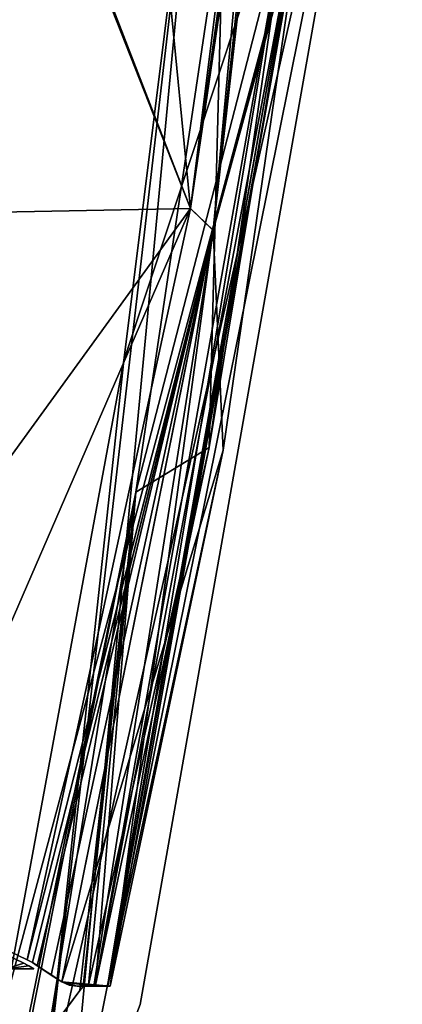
# Model space of a CAD drawing. Header units: millimetres. Extents: x -137 to 239, y -69 to 620.
# Tile 55 of 100: x 83 to 109, y 195 to 261. Entities that reach past the tile are written whole.
import ezdxf

# ---------------------------------------------------------------- set-up
doc = ezdxf.new("R2010")
doc.units = ezdxf.units.MM
doc.header["$LTSCALE"] = 65.185185
for name, color, linetype in [('1146', 7, 'CONTINUOUS'), ('1149', 7, 'CONTINUOUS'), ('1156', 7, 'CONTINUOUS'), ('1161', 7, 'CONTINUOUS'), ('1163', 7, 'CONTINUOUS'), ('1169', 7, 'CONTINUOUS'), ('1211', 7, 'CONTINUOUS'), ('1212', 7, 'CONTINUOUS'), ('1214', 7, 'CONTINUOUS'), ('1216', 7, 'CONTINUOUS'), ('1219', 7, 'CONTINUOUS'), ('1220', 7, 'CONTINUOUS'), ('665', 7, 'CONTINUOUS')]:
    doc.layers.add(name, color=color, linetype=linetype)

msp = doc.modelspace()

# ---------------------------------------------------------------- linework, layer by layer
at = {"layer": '1146', "color": 7, "linetype": 'Continuous'}
for points in [[(101.961, 298.31, 108.801), (96.106, 246.612, 108.204), (102.368, 270.032, 96.527), (101.961, 298.31, 108.801)], [(96.106, 246.612, 108.204), (102.059, 268.358, 97.04), (102.368, 270.032, 96.527), (96.106, 246.612, 108.204)], [(96.771, 231.899, 97.066), (102.059, 268.358, 97.04), (96.106, 246.612, 108.204), (96.771, 231.899, 97.066)], [(85.965, 196.33, 107.431), (96.771, 231.899, 97.066), (96.106, 246.612, 108.204), (85.965, 196.33, 107.431)], [(89.202, 196.031, 97.088), (96.771, 231.899, 97.066), (85.965, 196.33, 107.431), (89.202, 196.031, 97.088)], [(88.119, 196.031, 100.599), (89.202, 196.031, 97.088), (85.965, 196.33, 107.431), (88.119, 196.031, 100.599)], [(87.002, 196.03, 104.087), (88.119, 196.031, 100.599), (85.965, 196.33, 107.431), (87.002, 196.03, 104.087)], [(86.469, 196.105, 105.758), (87.002, 196.03, 104.087), (85.965, 196.33, 107.431), (86.469, 196.105, 105.758)]]:
    msp.add_3dface(points, dxfattribs=at)
at = {"layer": '1149', "color": 7, "linetype": 'Continuous'}
for points in [[(72.488, 247.642, 132.355), (100.867, 298.384, 110.952), (78.216, 289.553, 132.131), (72.488, 247.642, 132.355)], [(100.867, 298.384, 110.952), (72.488, 247.642, 132.355), (94.579, 248.062, 111.447), (100.867, 298.384, 110.952)], [(64.112, 206.068, 132.642), (74.634, 202.111, 122.845), (94.579, 248.062, 111.447), (64.112, 206.068, 132.642)], [(72.488, 247.642, 132.355), (64.112, 206.068, 132.642), (94.579, 248.062, 111.447), (72.488, 247.642, 132.355)], [(74.634, 202.111, 122.845), (83.651, 197.802, 112.178), (94.579, 248.062, 111.447), (74.634, 202.111, 122.845)]]:
    msp.add_3dface(points, dxfattribs=at)
at = {"layer": '1156', "color": 7, "linetype": 'Continuous'}
for points in [[(100.867, 298.384, 110.952), (94.579, 248.062, 111.447), (101.539, 298.331, 109.943), (100.867, 298.384, 110.952)], [(94.579, 248.062, 111.447), (101.961, 298.31, 108.801), (101.539, 298.331, 109.943), (94.579, 248.062, 111.447)], [(96.106, 246.612, 108.204), (101.961, 298.31, 108.801), (94.579, 248.062, 111.447), (96.106, 246.612, 108.204)], [(83.651, 197.802, 112.178), (96.106, 246.612, 108.204), (94.579, 248.062, 111.447), (83.651, 197.802, 112.178)], [(96.106, 246.612, 108.204), (83.651, 197.802, 112.178), (84.001, 197.605, 111.685), (96.106, 246.612, 108.204)], [(84.328, 197.401, 111.175), (96.106, 246.612, 108.204), (84.001, 197.605, 111.685), (84.328, 197.401, 111.175)], [(85.268, 196.778, 109.358), (96.106, 246.612, 108.204), (84.328, 197.401, 111.175), (85.268, 196.778, 109.358)], [(85.965, 196.33, 107.431), (96.106, 246.612, 108.204), (85.268, 196.778, 109.358), (85.965, 196.33, 107.431)]]:
    msp.add_3dface(points, dxfattribs=at)
at = {"layer": '1161', "color": 7, "linetype": 'Continuous'}
for points in [[(101.961, 298.31, -108.801), (102.059, 268.358, -97.039), (96.105, 246.608, -108.204), (101.961, 298.31, -108.801)], [(102.059, 268.358, -97.039), (96.772, 231.898, -97.066), (96.105, 246.608, -108.204), (102.059, 268.358, -97.039)], [(85.965, 196.33, -107.431), (96.105, 246.608, -108.204), (88.119, 196.031, -100.599), (85.965, 196.33, -107.431)], [(96.105, 246.608, -108.204), (89.201, 196.032, -97.088), (88.119, 196.031, -100.599), (96.105, 246.608, -108.204)], [(96.772, 231.898, -97.066), (89.201, 196.032, -97.088), (96.105, 246.608, -108.204), (96.772, 231.898, -97.066)], [(86.469, 196.105, -105.758), (85.965, 196.33, -107.431), (87, 196.03, -104.091), (86.469, 196.105, -105.758)], [(87, 196.03, -104.091), (85.965, 196.33, -107.431), (88.119, 196.031, -100.599), (87, 196.03, -104.091)]]:
    msp.add_3dface(points, dxfattribs=at)
at = {"layer": '1163', "color": 7, "linetype": 'Continuous'}
for points in [[(100.867, 298.384, -110.952), (94.579, 248.064, -111.447), (90.091, 294.13, -122.054), (100.867, 298.384, -110.952)], [(90.091, 294.13, -122.054), (94.579, 248.064, -111.447), (78.277, 290.138, -132.129), (90.091, 294.13, -122.054)], [(94.579, 248.064, -111.447), (78.217, 289.553, -132.131), (78.277, 290.138, -132.129), (94.579, 248.064, -111.447)], [(72.488, 247.645, -132.355), (78.217, 289.553, -132.131), (94.579, 248.064, -111.447), (72.488, 247.645, -132.355)], [(64.112, 206.068, -132.642), (72.488, 247.645, -132.355), (94.579, 248.064, -111.447), (64.112, 206.068, -132.642)], [(74.635, 202.11, -122.844), (64.112, 206.068, -132.642), (94.579, 248.064, -111.447), (74.635, 202.11, -122.844)], [(83.651, 197.802, -112.178), (74.635, 202.11, -122.844), (94.579, 248.064, -111.447), (83.651, 197.802, -112.178)]]:
    msp.add_3dface(points, dxfattribs=at)
at = {"layer": '1169', "color": 7, "linetype": 'Continuous'}
for points in [[(96.105, 246.608, -108.204), (94.579, 248.064, -111.447), (100.867, 298.384, -110.952), (96.105, 246.608, -108.204)], [(96.105, 246.608, -108.204), (100.867, 298.384, -110.952), (101.539, 298.331, -109.943), (96.105, 246.608, -108.204)], [(101.961, 298.31, -108.801), (96.105, 246.608, -108.204), (101.539, 298.331, -109.943), (101.961, 298.31, -108.801)], [(96.105, 246.608, -108.204), (83.651, 197.802, -112.178), (94.579, 248.064, -111.447), (96.105, 246.608, -108.204)], [(83.651, 197.802, -112.178), (96.105, 246.608, -108.204), (84.001, 197.605, -111.685), (83.651, 197.802, -112.178)], [(96.105, 246.608, -108.204), (85.965, 196.33, -107.431), (84.001, 197.605, -111.685), (96.105, 246.608, -108.204)], [(85.965, 196.33, -107.431), (84.328, 197.401, -111.175), (84.001, 197.605, -111.685), (85.965, 196.33, -107.431)], [(84.328, 197.401, -111.175), (85.965, 196.33, -107.431), (85.268, 196.778, -109.358), (84.328, 197.401, -111.175)]]:
    msp.add_3dface(points, dxfattribs=at)
at = {"layer": '1211', "color": 7, "linetype": 'Continuous'}
for points in [[(96.787, 268.466, 95.806), (95.822, 232.077, 95.806), (90.922, 229.097, 95.806), (96.787, 268.466, 95.806)], [(101.093, 268.466, 95.806), (95.822, 232.077, 95.806), (96.787, 268.466, 95.806), (101.093, 268.466, 95.806)], [(95.822, 232.077, 95.806), (88.231, 196.1, 95.806), (90.922, 229.097, 95.806), (95.822, 232.077, 95.806)], [(82.953, 190.1, 95.806), (90.922, 229.097, 95.806), (83.175, 190.1, 95.806), (82.953, 190.1, 95.806)], [(83.175, 190.1, 95.806), (90.922, 229.097, 95.806), (85.08, 192.9, 95.806), (83.175, 190.1, 95.806)], [(85.08, 192.9, 95.806), (90.922, 229.097, 95.806), (87.172, 195.737, 95.806), (85.08, 192.9, 95.806)], [(87.172, 195.737, 95.806), (90.922, 229.097, 95.806), (87.402, 196, 95.806), (87.172, 195.737, 95.806)], [(90.922, 229.097, 95.806), (87.747, 196.1, 95.806), (87.402, 196, 95.806), (90.922, 229.097, 95.806)], [(88.231, 196.1, 95.806), (87.747, 196.1, 95.806), (90.922, 229.097, 95.806), (88.231, 196.1, 95.806)]]:
    msp.add_3dface(points, dxfattribs=at)
at = {"layer": '1212', "color": 7, "linetype": 'Continuous'}
for points in [[(95.822, 232.077, -95.806), (101.092, 268.466, -95.806), (90.922, 229.097, -95.806), (95.822, 232.077, -95.806)], [(90.922, 229.097, -95.806), (101.092, 268.466, -95.806), (96.787, 268.466, -95.806), (90.922, 229.097, -95.806)], [(88.231, 196.1, -95.806), (95.822, 232.077, -95.806), (87.747, 196.1, -95.806), (88.231, 196.1, -95.806)], [(95.822, 232.077, -95.806), (90.922, 229.097, -95.806), (87.747, 196.1, -95.806), (95.822, 232.077, -95.806)], [(90.922, 229.097, -95.806), (82.953, 190.1, -95.806), (87.172, 195.737, -95.806), (90.922, 229.097, -95.806)], [(87.397, 195.998, -95.806), (90.922, 229.097, -95.806), (87.172, 195.737, -95.806), (87.397, 195.998, -95.806)], [(87.747, 196.1, -95.806), (90.922, 229.097, -95.806), (87.397, 195.998, -95.806), (87.747, 196.1, -95.806)], [(87.172, 195.737, -95.806), (82.953, 190.1, -95.806), (85.194, 193.061, -95.806), (87.172, 195.737, -95.806)]]:
    msp.add_3dface(points, dxfattribs=at)
at = {"layer": '1214', "color": 7, "linetype": 'Continuous'}
for points in [[(89.044, 196.043, 96.211), (88.231, 196.1, 95.806), (101.857, 268.38, 96.166), (89.044, 196.043, 96.211)], [(101.857, 268.38, 96.166), (88.231, 196.1, 95.806), (95.822, 232.077, 95.806), (101.857, 268.38, 96.166)], [(102.059, 268.358, 97.04), (89.044, 196.043, 96.211), (101.857, 268.38, 96.166), (102.059, 268.358, 97.04)], [(102.059, 268.358, 97.04), (96.771, 231.899, 97.066), (89.044, 196.043, 96.211), (102.059, 268.358, 97.04)], [(101.093, 268.466, 95.806), (101.857, 268.38, 96.166), (95.822, 232.077, 95.806), (101.093, 268.466, 95.806)], [(96.771, 231.899, 97.066), (89.202, 196.031, 97.088), (89.044, 196.043, 96.211), (96.771, 231.899, 97.066)]]:
    msp.add_3dface(points, dxfattribs=at)
at = {"layer": '1216', "color": 7, "linetype": 'Continuous'}
for points in [[(88.231, 196.1, -95.806), (89.039, 196.043, -96.206), (101.092, 268.466, -95.806), (88.231, 196.1, -95.806)], [(95.822, 232.077, -95.806), (88.231, 196.1, -95.806), (101.092, 268.466, -95.806), (95.822, 232.077, -95.806)], [(101.092, 268.466, -95.806), (89.039, 196.043, -96.206), (101.856, 268.38, -96.166), (101.092, 268.466, -95.806)], [(89.039, 196.043, -96.206), (102.059, 268.358, -97.039), (101.856, 268.38, -96.166), (89.039, 196.043, -96.206)], [(89.201, 196.032, -97.088), (102.059, 268.358, -97.039), (89.039, 196.043, -96.206), (89.201, 196.032, -97.088)], [(89.201, 196.032, -97.088), (96.772, 231.898, -97.066), (102.059, 268.358, -97.039), (89.201, 196.032, -97.088)]]:
    msp.add_3dface(points, dxfattribs=at)
at = {"layer": '1219', "color": 7, "linetype": 'Continuous'}
for points in [[(83.427, 197.58, 112.1), (74.439, 201.876, 122.733), (82.228, 197.184, 111.118), (83.427, 197.58, 112.1)], [(84.088, 197.184, 111.118), (83.427, 197.58, 112.1), (82.228, 197.184, 111.118), (84.088, 197.184, 111.118)], [(83.77, 197.385, 111.616), (83.427, 197.58, 112.1), (84.088, 197.184, 111.118), (83.77, 197.385, 111.616)]]:
    msp.add_3dface(points, dxfattribs=at)
at = {"layer": '1220', "color": 7, "linetype": 'Continuous'}
for points in [[(83.427, 197.58, -112.1), (82.228, 197.184, -111.118), (74.438, 201.877, -122.734), (83.427, 197.58, -112.1)], [(83.77, 197.385, -111.616), (82.228, 197.184, -111.118), (83.427, 197.58, -112.1), (83.77, 197.385, -111.616)], [(84.088, 197.184, -111.118), (82.228, 197.184, -111.118), (83.77, 197.385, -111.616), (84.088, 197.184, -111.118)]]:
    msp.add_3dface(points, dxfattribs=at)
at = {"layer": '665', "linetype": 'Continuous'}
for points in [[(90.127, 237.903, -107.5), (108.758, 294.079, -35.732), (82.164, 194.834, -107.5), (90.127, 237.903, -107.5)], [(82.164, 194.834, -107.5), (108.758, 294.079, -35.732), (84.627, 186.991, -77.375), (82.164, 194.834, -107.5)], [(108.758, 294.079, -35.732), (86.117, 181.586, -45.353), (84.627, 186.991, -77.375), (108.758, 294.079, -35.732)], [(91.211, 194.797, 0.24), (86.117, 181.586, -45.353), (108.758, 294.079, -35.732), (91.211, 194.797, 0.24)], [(86.117, 181.586, 45.353), (91.211, 194.797, 0.24), (108.758, 294.079, 35.732), (86.117, 181.586, 45.353)], [(95.534, 281.464, 107.5), (86.117, 181.586, 45.353), (108.758, 294.079, 35.732), (95.534, 281.464, 107.5)], [(95.534, 281.464, -107.5), (108.758, 294.079, -35.732), (90.127, 237.903, -107.5), (95.534, 281.464, -107.5)], [(108.758, 294.079, 35.732), (91.211, 194.797, 0.24), (108.758, 294.079, -35.732), (108.758, 294.079, 35.732)], [(84.626, 186.992, 77.381), (86.117, 181.586, 45.353), (95.534, 281.464, 107.5), (84.626, 186.992, 77.381)], [(90.127, 237.903, 107.5), (84.626, 186.992, 77.381), (95.534, 281.464, 107.5), (90.127, 237.903, 107.5)], [(82.164, 194.834, 107.5), (84.626, 186.992, 77.381), (90.127, 237.903, 107.5), (82.164, 194.834, 107.5)]]:
    msp.add_3dface(points, dxfattribs=at)

doc.saveas('drawing.dxf')
